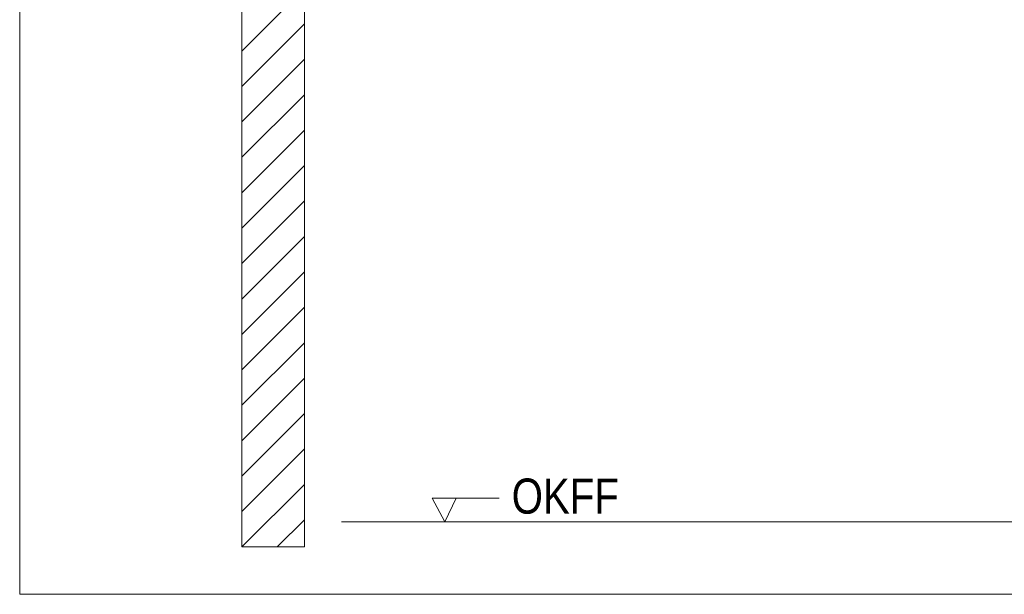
# Model space of a CAD drawing. Extents: x -720 to 300, y 62 to 1162.
# Tile 151 of 256: x 191 to 230, y 686 to 709. Entities that reach past the tile are written whole.
import ezdxf
from ezdxf.lldxf.tags import DXFTag

# ---------------------------------------------------------------- set-up
doc = ezdxf.new("R2010")
doc.units = 0
doc.layers.get('0').update_dxf_attribs({"lineweight": 13})
doc.layers.add('E_Detail_Beschriftung', color=7, linetype='Continuous', lineweight=13, true_color=0x009900)
doc.layers.add('E_Detail_Wandschraffur', color=7, linetype='Continuous', lineweight=5, true_color=0xc0c0c0)
doc.layers.add('E_Detail_Linie_Text_Bem', color=7, linetype='Continuous', lineweight=13)
doc.styles.get("Standard").update_dxf_attribs({"font": 'ARIALN.TTF'})
tags = doc.linetypes.add('fein_strichliert', pattern=[4, 1, -2, 1]).pattern_tags.tags
tags[8:9] = [DXFTag(74, 4), DXFTag(75, 0), DXFTag(340, '0'), DXFTag(46, 0.0), DXFTag(50, 0.0), DXFTag(44, 0.0), DXFTag(45, 0.0)]
tags[6:7] = [DXFTag(74, 4), DXFTag(75, 0), DXFTag(340, '0'), DXFTag(46, 0.0), DXFTag(50, 0.0), DXFTag(44, 0.0), DXFTag(45, 0.0)]
tags[4:5] = [DXFTag(74, 4), DXFTag(75, 0), DXFTag(340, '0'), DXFTag(46, 0.0), DXFTag(50, 0.0), DXFTag(44, 0.0), DXFTag(45, 0.0)]
tags = doc.linetypes.add('fein_strichliert-A06G93Y38I', pattern=[4, 1, -2, 1]).pattern_tags.tags
tags[8:9] = [DXFTag(74, 4), DXFTag(75, 0), DXFTag(340, '0'), DXFTag(46, 0.0), DXFTag(50, 0.0), DXFTag(44, 0.0), DXFTag(45, 0.0)]
tags[6:7] = [DXFTag(74, 4), DXFTag(75, 0), DXFTag(340, '0'), DXFTag(46, 0.0), DXFTag(50, 0.0), DXFTag(44, 0.0), DXFTag(45, 0.0)]
tags[4:5] = [DXFTag(74, 4), DXFTag(75, 0), DXFTag(340, '0'), DXFTag(46, 0.0), DXFTag(50, 0.0), DXFTag(44, 0.0), DXFTag(45, 0.0)]

# ---------------------------------------------------------------- blocks, each defined once
blk = doc.blocks.new('Referenz-A06G93Y68I')
at = {"layer": 'E_Detail_Linie_Text_Bem', "linetype": 'fein_strichliert-A06G93Y38I', "ltscale": 0.65}
for p, q in [((191.134, 747.199), (191.134, 685.882)), ((191.134, 685.882), (250.877, 685.882))]:
    blk.add_line(p, q, dxfattribs=at)
at = {"layer": 'E_Detail_Linie_Text_Bem', "linetype": 'Continuous', "ltscale": 0.13}
for p, q in [((200.001, 727.772), (200.001, 687.772)), ((202.501, 687.772), (202.501, 715.772)), ((203.985, 688.772), (240.067, 688.772)), ((200.001, 687.772), (202.501, 687.772))]:
    blk.add_line(p, q, dxfattribs=at)
at = {"layer": 'E_Detail_Linie_Text_Bem', "color": 0, "linetype": 'Continuous', "ltscale": 0.13}
for p, q in [((208.109, 688.772), (207.6, 689.721)), ((207.6, 689.721), (210.284, 689.721)), ((208.567, 689.725), (208.109, 688.772))]:
    blk.add_line(p, q, dxfattribs=at)
at = {"layer": 'E_Detail_Wandschraffur', "linetype": 'ByBlock', "ltscale": 0.13}
for p, q in [((200.001, 707.568), (202.501, 710.068)), ((200.001, 704.739), (202.501, 707.239)), ((200.001, 701.911), (202.501, 704.411)), ((200.001, 699.082), (202.501, 701.582)), ((200.001, 696.254), (202.501, 698.754)), ((200.001, 693.425), (202.501, 695.925)), ((200.001, 690.597), (202.501, 693.097)), ((200.004, 687.772), (202.501, 690.269))]:
    blk.add_line(p, q, dxfattribs=at)
at = {"layer": 'E_Detail_Wandschraffur', "linetype": 'fein_strichliert', "ltscale": 0.13}
for p, q in [((200.001, 706.153), (202.501, 708.653)), ((200.001, 703.325), (202.501, 705.825)), ((200.001, 700.497), (202.501, 702.997)), ((200.001, 697.668), (202.501, 700.168)), ((200.001, 694.84), (202.501, 697.34)), ((200.001, 692.011), (202.501, 694.511)), ((200.001, 689.183), (202.501, 691.683)), ((201.418, 687.772), (202.501, 688.854))]:
    blk.add_line(p, q, dxfattribs=at)
at = {"layer": 'E_Detail_Beschriftung', "linetype": 'Continuous', "ltscale": 0.13, "insert": (210.779, 690.502), "char_height": 1.4, "attachment_point": 1}
blk.add_mtext('{\\fArial Narrow;OKFF}', dxfattribs=at)

msp = doc.modelspace()

# ---------------------------------------------------------------- block references
at = {"color": 8, "lineweight": 25, "ltscale": 0.25, "true_color": 0x808080}
msp.add_blockref('Referenz-A06G93Y68I', (0, 0), dxfattribs=at)

doc.saveas('drawing.dxf')
